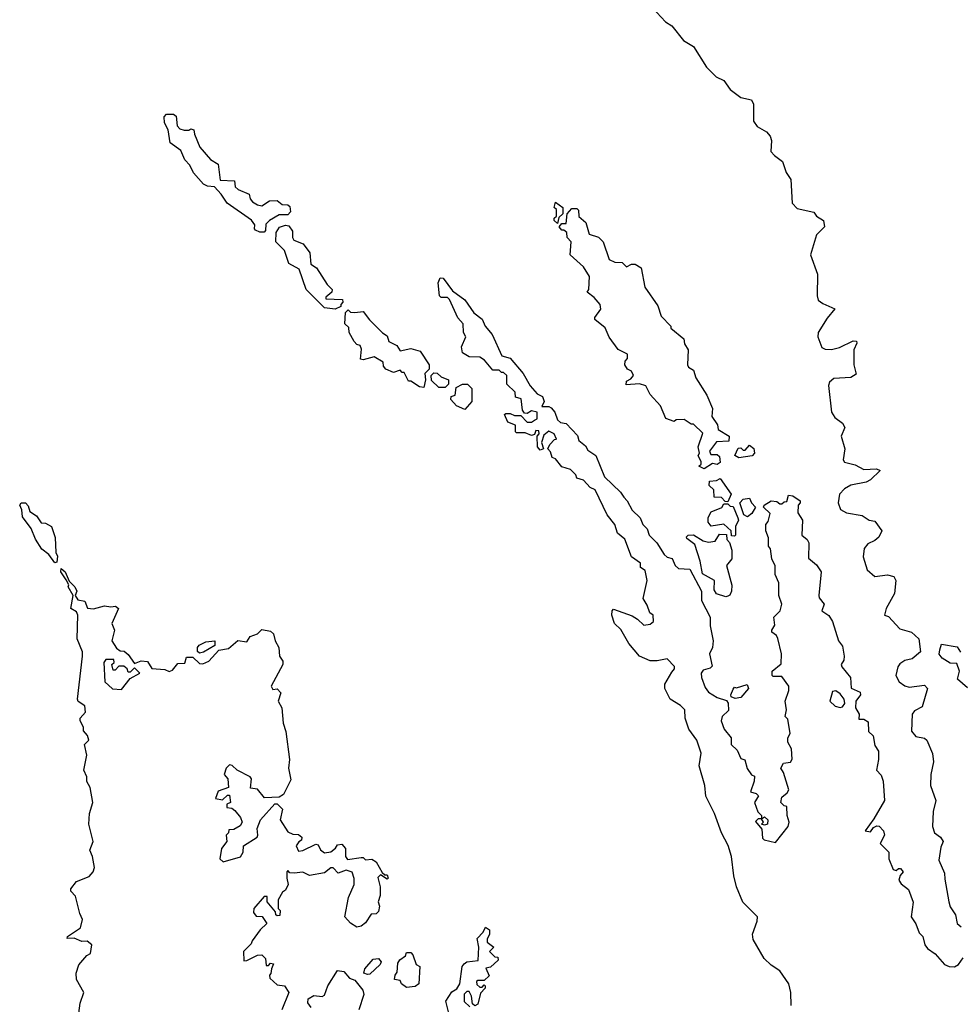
# Model space of a CAD drawing. Extents: x 2601477 to 2753313, y 449408 to 581029.
# Tile 37 of 203: x 2623642 to 2628002, y 497220 to 501785. Entities that reach past the tile are written whole.
import ezdxf

# ---------------------------------------------------------------- set-up
doc = ezdxf.new("R2010")
doc.units = 0

msp = doc.modelspace()

# ---------------------------------------------------------------- linework, layer by layer
at = {"layer": '0CON05XD'}
for points in [[(2626575, 501840), (2626635, 501776.2), (2626665, 501756.7), (2626719.5, 501689.5), (2626765, 501661.2), (2626825.7, 501565.7), (2626870.9, 501520.9), (2626905, 501503.3), (2626935, 501461.2), (2626984.4, 501424.4), (2627033.9, 501413.9), (2627043.6, 501393.6), (2627043.8, 501315), (2627060.3, 501290.3), (2627103.3, 501265), (2627120, 501245), (2627126.2, 501225), (2627123.8, 501175), (2627140, 501155), (2627177.3, 501127.3), (2627195, 501077.5), (2627216.2, 501045), (2627222, 500935), (2627245, 500910), (2627323.6, 500893.6), (2627335, 500873.8), (2627368, 500855), (2627372.5, 500825), (2627335, 500787.5), (2627307.5, 500695), (2627340, 500605), (2627338.8, 500505), (2627343.3, 500485), (2627365, 500468.8), (2627420, 500445), (2627385, 500401.2), (2627342.5, 500335), (2627341.4, 500315), (2627360, 500265), (2627375, 500257.5), (2627405, 500255.7), (2627442.5, 500265), (2627505, 500296.2), (2627520, 500295), (2627522.5, 500285), (2627508.8, 500255), (2627507.5, 500235), (2627508.8, 500185), (2627518.6, 500141.4), (2627495, 500127.1), (2627415, 500121.2), (2627396.2, 500105), (2627390.5, 500089.5), (2627404, 499965), (2627420.3, 499940.3), (2627456.2, 499915), (2627466.7, 499895), (2627450, 499855), (2627466, 499795), (2627458.8, 499745), (2627465, 499733.8), (2627515, 499722), (2627555, 499700), (2627613, 499703), (2627630, 499695), (2627585, 499652), (2627565, 499641.2), (2627495, 499627.5), (2627465, 499610.8), (2627442, 499585), (2627436.2, 499545), (2627446.7, 499515), (2627475, 499498.8), (2627546.4, 499486.4), (2627580, 499465), (2627605, 499460), (2627637.5, 499415), (2627623.9, 499386.1), (2627605, 499370), (2627572.5, 499355), (2627556.2, 499333.8)], [(2624775, 500800), (2624755, 500800), (2624735, 500810), (2624730, 500815), (2624732.5, 500835), (2624716.4, 500856.4), (2624604.1, 500934.1), (2624576.4, 500976.4), (2624545, 501010), (2624513.6, 501013.6), (2624495, 501022.5), (2624447.5, 501075), (2624430.7, 501110.7), (2624407.5, 501135), (2624389.3, 501179.3), (2624340, 501215), (2624330, 501275), (2624313, 501307), (2624312.5, 501335), (2624322.5, 501347.5), (2624355, 501347.5), (2624368.3, 501338.3), (2624373, 501293), (2624385, 501280), (2624405, 501272.5), (2624427, 501273), (2624435, 501280), (2624450, 501275), (2624452.5, 501255), (2624477.5, 501195), (2624527, 501137), (2624562.5, 501115), (2624571.7, 501041.7), (2624638.3, 501038.3), (2624640.7, 501010.7), (2624655, 500997.5), (2624706.4, 500976.4), (2624710, 500955), (2624720.7, 500940.7), (2624745, 500927.5), (2624765, 500922.5), (2624800, 500945), (2624835, 500947.5), (2624858.3, 500928.3), (2624885, 500927.5), (2624895, 500920), (2624897.5, 500895), (2624885, 500880), (2624845, 500880), (2624800, 500855), (2624783, 500837), (2624781.7, 500808.3), (2624775, 500800)], [(2626135, 500840), (2626120, 500855), (2626120, 500865), (2626130, 500875), (2626130, 500905), (2626120, 500915), (2626125, 500940), (2626160, 500915), (2626160, 500885), (2626141.7, 500868.3), (2626135, 500840)], [(2626815, 499702.5), (2626790, 499715), (2626800, 499725), (2626800, 499735), (2626787.5, 499765), (2626792.5, 499775), (2626787.5, 499805), (2626808.3, 499868.3), (2626765, 499910), (2626755, 499910), (2626721.7, 499931.7), (2626685, 499930), (2626675, 499922.5), (2626637, 499937), (2626612.5, 499995), (2626565, 500047.5), (2626545, 500087.5), (2626515, 500096.7), (2626452.5, 500092.5), (2626455, 500110), (2626475, 500120), (2626487.5, 500135), (2626477.5, 500155), (2626460, 500165), (2626447.5, 500185), (2626448.3, 500201.7), (2626460, 500215), (2626460, 500235), (2626416.7, 500256.7), (2626373.9, 500313.9), (2626356.4, 500356.4), (2626307.5, 500395), (2626307.5, 500405), (2626336.4, 500443.6), (2626333.3, 500465), (2626305, 500497.5), (2626271.7, 500521.7), (2626280, 500535), (2626282.5, 500595), (2626255, 500640), (2626193.3, 500695), (2626197.5, 500755), (2626180, 500775), (2626178.3, 500798.3), (2626165, 500810), (2626155, 500810), (2626142.5, 500825), (2626155, 500840), (2626175, 500840), (2626180, 500885), (2626200.7, 500909.3), (2626225, 500910), (2626231.7, 500901.7), (2626233, 500873), (2626266.2, 500845), (2626281.7, 500791.7), (2626325, 500777.5), (2626346.7, 500755), (2626374.1, 500674.1), (2626400.7, 500660.7), (2626435, 500660), (2626455, 500640), (2626478.3, 500651.7), (2626495, 500652.5), (2626522.5, 500635), (2626540, 500545), (2626599.3, 500459.3), (2626615, 500410), (2626660, 500365), (2626660, 500355), (2626720, 500305), (2626723, 500283), (2626740, 500255), (2626737.5, 500185), (2626742.5, 500175), (2626765, 500160), (2626776.2, 500125), (2626826.7, 500045), (2626853, 499983), (2626850, 499945), (2626877, 499907), (2626880, 499885), (2626930, 499855), (2626928.3, 499831.7), (2626871.7, 499828.3), (2626840, 499785), (2626845, 499770), (2626875, 499770), (2626885, 499760), (2626888.3, 499731.7), (2626875, 499722.5), (2626853, 499727), (2626815, 499702.5)], [(2625105, 500442.5), (2625055, 500450), (2624970, 500535), (2624938.3, 500628.3), (2624890, 500655), (2624870, 500715), (2624830, 500755), (2624830.7, 500799.3), (2624846.4, 500823.6), (2624875, 500833.3), (2624889.3, 500829.3), (2624906.7, 500805), (2624907.5, 500775), (2624913.6, 500763.6), (2624955.8, 500745.8), (2624986.7, 500705), (2624991.7, 500651.7), (2625017.5, 500635), (2625067, 500557), (2625090, 500535), (2625088.3, 500521.7), (2625061.7, 500498.3), (2625061.7, 500491.7), (2625138.3, 500488.3), (2625140, 500475), (2625130, 500465), (2625130, 500455), (2625105, 500442.5)], [(2627217.5, 497215), (2627216.7, 497275), (2627206.7, 497315), (2627165, 497375.8), (2627125, 497402.2), (2627093, 497433), (2627041.2, 497521.2), (2627038, 497545), (2627060, 497605), (2627061.2, 497625), (2626994.1, 497694.1), (2626964.4, 497765), (2626951.5, 497815), (2626941.8, 497905), (2626926.3, 497956.3), (2626894.6, 498014.6), (2626862.5, 498105), (2626822.9, 498185), (2626818, 498235), (2626790.8, 498325), (2626800, 498385), (2626780, 498445), (2626744.3, 498495), (2626727.3, 498547.3), (2626725.7, 498585.7), (2626705, 498606.2), (2626656.7, 498635), (2626632.5, 498685), (2626632.5, 498705), (2626665, 498760), (2626677.5, 498775), (2626677, 498787), (2626642.5, 498822.5), (2626597.3, 498812.7), (2626565, 498812.9), (2626515, 498833.8), (2626465, 498893.3), (2626428.6, 498958.6), (2626398.8, 498985), (2626386.2, 499025), (2626387.5, 499045), (2626395, 499052.5), (2626480.7, 499020.7), (2626506.4, 499006.4), (2626535, 498977.5), (2626565, 498982.5), (2626580, 498995), (2626577.5, 499025), (2626562.5, 499035), (2626550.7, 499070.7), (2626531.7, 499101.7), (2626551.2, 499185), (2626541.7, 499231.7), (2626520, 499245), (2626520, 499265), (2626477.5, 499295), (2626447, 499377), (2626412.5, 499405), (2626400, 499445), (2626365, 499490), (2626310, 499605), (2626287, 499617), (2626255, 499650), (2626225, 499660), (2626220, 499675), (2626195, 499700), (2626155, 499712.5), (2626125, 499750), (2626110, 499755), (2626101.7, 499781.7), (2626090, 499795), (2626100, 499815), (2626121.7, 499838.3), (2626130, 499840), (2626120, 499865), (2626095, 499877.5), (2626071.7, 499858.3), (2626060, 499825), (2626070, 499795), (2626055, 499790), (2626042.5, 499805), (2626040, 499855), (2626050, 499865), (2626048.3, 499878.3), (2626035, 499880), (2626028.3, 499861.7), (2626015, 499857.5), (2625985, 499870), (2625945, 499870), (2625940, 499875), (2625940, 499905), (2625905, 499920), (2625890, 499955), (2625895, 499960), (2625915, 499960), (2625935, 499950), (2625965, 499950), (2625995, 499920), (2626015, 499920), (2626028.3, 499928.3), (2626040, 499935), (2626040, 499965), (2626015, 499972.5), (2625995, 499960), (2625981.7, 499961.7), (2625972.5, 499975), (2625966.7, 500026.7), (2625940, 500035), (2625938.3, 500058.3), (2625900, 500095), (2625900, 500135), (2625885, 500150), (2625875, 500150), (2625865, 500160), (2625835, 500160), (2625796.4, 500206.4), (2625775, 500220), (2625725, 500222.5), (2625695, 500240), (2625690.7, 500269.3), (2625710, 500315), (2625700, 500335), (2625697.5, 500375), (2625673, 500403), (2625635, 500487.5), (2625625, 500497.5), (2625595, 500497.5), (2625587.5, 500505), (2625582.5, 500565), (2625591.7, 500588.3), (2625605, 500586.7), (2625648.3, 500528.3), (2625705, 500486.2), (2625746.8, 500426.8), (2625786.4, 500396.4), (2625800, 500365), (2625832.5, 500325), (2625877, 500227), (2625915.9, 500215.9), (2625976.2, 500145), (2626007.5, 500087.5), (2626041.2, 500051.2), (2626065, 500037.5), (2626072.5, 500015), (2626061.7, 499991.7), (2626095, 499992.5), (2626105.9, 499985.9), (2626122.5, 499965), (2626135, 499930), (2626148.3, 499918.3), (2626175, 499912.5), (2626227.3, 499857.3), (2626233.8, 499833.8), (2626265, 499810), (2626275, 499790), (2626312.5, 499765), (2626352.5, 499665), (2626427.5, 499595), (2626441.7, 499571.7), (2626457.5, 499555), (2626480.7, 499510.7), (2626517.5, 499475), (2626530, 499445), (2626550, 499425), (2626560, 499395), (2626595, 499360), (2626630, 499305), (2626643, 499293), (2626666.4, 499286.4), (2626680, 499255), (2626695, 499240), (2626748.3, 499238.3), (2626802.5, 499135), (2626803, 499093), (2626842.5, 499015), (2626842.5, 498975), (2626856.2, 498905), (2626853.3, 498875), (2626840, 498845), (2626851.7, 498788.3), (2626841.7, 498778.3), (2626810.7, 498769.3), (2626800, 498755), (2626802.5, 498735), (2626819.3, 498689.3), (2626835, 498667.5), (2626875, 498642.5), (2626918.8, 498628.8), (2626926.4, 498616.4), (2626927, 498583), (2626897.5, 498555), (2626893.3, 498535), (2626906.7, 498495), (2626940, 498455), (2626940, 498425), (2626968.3, 498398.3), (2626985, 498360), (2627003, 498353), (2627013.9, 498313.9), (2627033.6, 498283.6), (2627047.5, 498277.5), (2627046.7, 498255), (2627030, 498205), (2627055, 498197.5), (2627067, 498187), (2627047.5, 498155), (2627063, 498113), (2627080, 498095), (2627080, 498080), (2627095, 498090), (2627110, 498075), (2627107.5, 498055), (2627095, 498050), (2627080, 498055), (2627090, 498065), (2627080, 498080), (2627065, 498080), (2627053, 498067), (2627081.7, 498031.7), (2627085, 497990), (2627093, 497983), (2627145, 497970), (2627203.3, 498045), (2627208.8, 498065), (2627198.8, 498095), (2627197, 498137), (2627185, 498140), (2627170, 498155), (2627175, 498180), (2627199.3, 498200.7), (2627206.7, 498215), (2627182.5, 498295), (2627170, 498315), (2627181.7, 498338.3), (2627215, 498342.5), (2627223, 498357), (2627220, 498405), (2627202.5, 498435), (2627202.5, 498455), (2627212.5, 498475), (2627201.7, 498541.7), (2627190, 498555), (2627196.7, 498585), (2627190, 498625), (2627207.5, 498675), (2627207.5, 498695), (2627175, 498740), (2627135, 498740), (2627130, 498745), (2627130, 498765), (2627171.7, 498798.3), (2627172.5, 498845), (2627156.4, 498916.4), (2627149.3, 498929.3), (2627127.5, 498945), (2627127.5, 498955), (2627141.7, 498978.3), (2627137.5, 499015), (2627166.1, 499043.9), (2627173.8, 499075), (2627160, 499115), (2627160, 499175), (2627143.6, 499213.6), (2627143, 499253), (2627127.5, 499285), (2627121.7, 499331.7), (2627112.5, 499345), (2627113, 499383), (2627100, 499415), (2627100, 499445), (2627111.7, 499458.3), (2627120, 499495), (2627090, 499525), (2627092.5, 499535), (2627125, 499553.8), (2627151.7, 499551.7), (2627165, 499540), (2627175, 499540), (2627185, 499550), (2627198.3, 499551.7), (2627205, 499580), (2627225, 499577.5), (2627260, 499555), (2627260, 499545), (2627250, 499535), (2627248.3, 499498.3), (2627270, 499465), (2627267.5, 499395), (2627292.5, 499375), (2627299.3, 499359.3), (2627298.3, 499288.3), (2627335, 499257.5), (2627356.7, 499225), (2627346.7, 499115), (2627347.5, 499105), (2627370, 499075), (2627360, 499045), (2627393, 499023), (2627410, 498995), (2627436.7, 498905), (2627455, 498880), (2627463.3, 498835), (2627462.5, 498815), (2627450, 498795), (2627452.5, 498785), (2627493.3, 498735), (2627496.4, 498686.4), (2627538, 498668), (2627538.8, 498655), (2627517.5, 498625), (2627516.7, 498595), (2627532.5, 498565), (2627531.7, 498541.7), (2627555, 498542.5), (2627575, 498530), (2627576.7, 498485), (2627597.5, 498465), (2627605, 498420), (2627623, 498393), (2627623.3, 498355), (2627613.3, 498305), (2627635, 498282.5), (2627643.8, 498255), (2627650, 498165), (2627600.7, 498079.3), (2627560, 498025), (2627585, 498020), (2627600, 498040), (2627615, 498047.5), (2627626.1, 498046.1), (2627646.2, 498025), (2627650, 498005), (2627630, 497965), (2627670, 497925), (2627670, 497895), (2627690, 497845), (2627705, 497840), (2627715, 497850), (2627725, 497850), (2627737.5, 497835), (2627723, 497817), (2627717.5, 497795), (2627728.3, 497778.3), (2627761.7, 497751.7), (2627783.6, 497693.6), (2627773.3, 497625), (2627795, 497592.5), (2627811.7, 497551.7), (2627827.5, 497535), (2627836.7, 497495), (2627849.1, 497479.1), (2627885, 497454.3), (2627929.2, 497405), (2627950, 497395), (2627975, 497393.1), (2627993.3, 497405), (2628014.5, 497435)], [(2625515, 500080), (2625495, 500082.5), (2625455, 500110), (2625445, 500110), (2625425, 500150), (2625415, 500150), (2625405, 500160), (2625375, 500150), (2625340, 500165), (2625328.3, 500178.3), (2625326.7, 500196.7), (2625285, 500222.5), (2625235, 500207.5), (2625221.7, 500211.7), (2625227, 500257), (2625220, 500275), (2625205, 500280), (2625193, 500293), (2625170, 500335), (2625168.3, 500358.3), (2625150, 500375), (2625151.7, 500428.3), (2625165, 500440), (2625175, 500430), (2625195, 500427.5), (2625235, 500432.5), (2625263.6, 500393.6), (2625323.6, 500333.6), (2625345, 500320), (2625353.6, 500293.6), (2625390, 500275), (2625405, 500250), (2625455, 500261.2), (2625497.7, 500247.7), (2625540, 500185), (2625540, 500165), (2625520, 500145), (2625522.5, 500115), (2625515, 500080)], [(2625615, 500080), (2625585, 500080), (2625551.7, 500111.7), (2625550, 500135), (2625561.7, 500148.3), (2625577, 500147), (2625595, 500130), (2625630, 500115), (2625630, 500095), (2625615, 500080)], [(2625705, 499977.5), (2625667.5, 499995), (2625640, 500025), (2625641.7, 500038.3), (2625660, 500045), (2625665, 500080), (2625695, 500096.2), (2625717.5, 500095), (2625737.5, 500075), (2625737.5, 500015), (2625705, 499977.5)], [(2626975, 499753.3), (2626957.5, 499765), (2626971.7, 499798.3), (2626985, 499800), (2626995, 499790), (2627005, 499790), (2627025, 499812.5), (2627045, 499797.5), (2627047.5, 499775), (2627037, 499763), (2626975, 499753.3)], [(2626925, 499550), (2626911.7, 499551.7), (2626895, 499570), (2626861.7, 499571.7), (2626860, 499605), (2626837.5, 499625), (2626840, 499645), (2626871.7, 499648.3), (2626888.3, 499658.3), (2626940, 499585), (2626925, 499550)], [(2627015, 499480), (2626998.8, 499488.8), (2626980, 499545), (2626995, 499562.5), (2627025, 499567.5), (2627033.3, 499545), (2627052.5, 499525), (2627036.2, 499495), (2627015, 499480)], [(2623805, 499267.5), (2623777.5, 499305), (2623745, 499330), (2623715, 499377.5), (2623696.2, 499426.2), (2623655, 499480), (2623653, 499513), (2623642.5, 499535), (2623650, 499545), (2623670, 499545), (2623681.7, 499531.7), (2623690, 499505), (2623720, 499485), (2623742.5, 499452.5), (2623761.7, 499451.7), (2623790, 499435), (2623807.5, 499385), (2623810, 499315), (2623817.5, 499297.5), (2623815, 499270), (2623805, 499267.5)], [(2626955, 499390), (2626941.7, 499391.7), (2626940, 499415), (2626905, 499446.7), (2626847, 499437), (2626832.5, 499455), (2626833, 499477), (2626847, 499503), (2626896.1, 499523.9), (2626905, 499540), (2626925, 499540), (2626935, 499530), (2626948.3, 499528.3), (2626971.2, 499475), (2626973.8, 499465), (2626960, 499435), (2626960, 499395), (2626955, 499390)], [(2626915, 499108.8), (2626872.5, 499122.5), (2626861.7, 499141.7), (2626862.5, 499185), (2626806.2, 499216.2), (2626796.7, 499275), (2626771.7, 499351.7), (2626735, 499380), (2626733, 499387), (2626740, 499395), (2626765, 499396.7), (2626809.3, 499369.3), (2626835, 499363.3), (2626865, 499367.5), (2626885, 499400), (2626918.3, 499398.3), (2626920, 499375), (2626931.7, 499361.7), (2626942.5, 499325), (2626942.5, 499285), (2626917.5, 499255), (2626943.6, 499163.6), (2626941.2, 499135), (2626933.6, 499116.4), (2626925, 499112.5), (2626915, 499108.8)], [(2627556.2, 499333.8), (2627552, 499295), (2627570, 499235), (2627605, 499203.3), (2627665, 499212), (2627693.8, 499203.8), (2627703.3, 499185), (2627696.7, 499125), (2627657.5, 499055), (2627650, 499025), (2627668.3, 499018.3), (2627721.7, 498961.7), (2627776.1, 498946.1), (2627810, 498915), (2627817.5, 498855), (2627778, 498822), (2627745, 498813.8), (2627721.7, 498798.3), (2627712, 498785), (2627702.5, 498745), (2627718.8, 498715), (2627745, 498696), (2627765, 498690.8), (2627835, 498700), (2627850, 498685), (2627825, 498600), (2627789.5, 498580.5), (2627778, 498565), (2627776.1, 498486.1), (2627795, 498461.2), (2627835, 498453.8), (2627846.7, 498445), (2627872.7, 498382.7), (2627877.1, 498345), (2627864.4, 498285.6), (2627864, 498235), (2627887.5, 498165), (2627876.1, 498113.9), (2627873.1, 498045), (2627882.5, 498015), (2627910, 497995), (2627922.5, 497975), (2627911.7, 497948.3), (2627902.3, 497887.7), (2627928.8, 497828.8), (2627930.5, 497800.5), (2627948, 497695), (2627955, 497672.5), (2627980, 497635), (2627986.7, 497595), (2628005, 497578.8)], [(2623913.3, 497155), (2623923.3, 497225), (2623940, 497275), (2623906.2, 497335), (2623904.1, 497364.1), (2623916.4, 497403.6), (2623953.6, 497446.4), (2623970, 497455), (2623977.5, 497495), (2623955, 497512.5), (2623930.7, 497510.7), (2623895, 497526.7), (2623862.5, 497525), (2623863.3, 497535), (2623923.8, 497575), (2623933.8, 497613.8), (2623920.7, 497640.7), (2623901.7, 497721.7), (2623880, 497745), (2623880, 497755), (2623905, 497790), (2623965, 497812.5), (2623983.3, 497835), (2623988.8, 497855), (2623980, 497905), (2623967.5, 497935), (2623983.3, 497975), (2623963.3, 498055), (2623966.7, 498105), (2623981.2, 498155), (2623968.8, 498225), (2623953.6, 498253.6), (2623953.3, 498275), (2623940, 498305), (2623953.3, 498375), (2623942.5, 498425), (2623962.5, 498445), (2623956.1, 498466.1), (2623938.3, 498488.3), (2623937.5, 498505), (2623923.3, 498535), (2623922.5, 498547.5), (2623947.5, 498575), (2623943.6, 498603.6), (2623913.6, 498623.6), (2623910, 498635), (2623934, 498835), (2623933.8, 498855), (2623908.8, 498915), (2623912.5, 499025), (2623905, 499040), (2623880, 499055), (2623890, 499115), (2623867.5, 499155), (2623870, 499165), (2623858.3, 499188.3), (2623832.5, 499225), (2623835, 499240), (2623852.5, 499225), (2623871.7, 499181.7), (2623897.5, 499155), (2623907.5, 499135), (2623900, 499115), (2623912.5, 499095), (2623945, 499090), (2623957, 499057), (2623985, 499053.3), (2624035, 499067.5), (2624065, 499062.5), (2624086.4, 499066.4), (2624100, 499055), (2624070, 498985), (2624082.5, 498955), (2624070, 498905), (2624090.7, 498870.7), (2624108.3, 498858.3), (2624127, 498857), (2624145, 498842.5), (2624175, 498800), (2624205, 498812.5), (2624235, 498810), (2624255, 498777.5), (2624315, 498772.5), (2624335, 498762.5), (2624350, 498770), (2624375, 498800), (2624408.3, 498801.7), (2624415, 498830), (2624445, 498830), (2624475, 498800), (2624491.7, 498798.3), (2624519.3, 498810.7), (2624565, 498862.5), (2624610.7, 498869.3), (2624653, 498907), (2624695, 498900), (2624710, 498925), (2624745, 498937.5), (2624765, 498957.5), (2624805, 498950), (2624818.3, 498938.3), (2624826.7, 498905), (2624843.8, 498875), (2624846.7, 498835), (2624861.7, 498811.7), (2624861.2, 498795), (2624807.5, 498695), (2624815, 498680), (2624835, 498682.5), (2624852.5, 498665), (2624840, 498625), (2624856.7, 498595), (2624863.6, 498523.6), (2624876.2, 498485), (2624893.3, 498355), (2624887.5, 498315), (2624899.3, 498260.7), (2624865, 498192.5), (2624845, 498180), (2624777, 498177), (2624745, 498217.5), (2624711.7, 498221.7), (2624717.5, 498265), (2624710, 498275), (2624650, 498305), (2624627, 498327), (2624615, 498330), (2624600, 498315), (2624590, 498285), (2624607.5, 498265), (2624610, 498225), (2624561.7, 498208.3), (2624550, 498175), (2624581.7, 498168.3), (2624605, 498190), (2624615, 498190), (2624620, 498155), (2624601.7, 498148.3), (2624603, 498133), (2624625, 498130), (2624639.3, 498119.3), (2624666.1, 498086.1), (2624673.3, 498065), (2624665, 498047.5), (2624635, 498030), (2624611.7, 498028.3), (2624610, 498015), (2624600, 498005), (2624602.5, 497975), (2624578.3, 497941.7), (2624570, 497895), (2624585, 497880), (2624666.4, 497903.6), (2624677.5, 497925), (2624680, 497955), (2624742.5, 497995), (2624746.7, 498005), (2624742.5, 498035), (2624758, 498075), (2624825, 498150), (2624835, 498150), (2624860, 498125), (2624850, 498075), (2624885, 498020), (2624908.3, 498008.3), (2624935, 498007.5), (2624950, 497995), (2624948.3, 497981.7), (2624936.7, 497973.3), (2624923.3, 497955), (2624935, 497930), (2624955, 497932.5), (2625015, 497962.5), (2625025, 497960), (2625037, 497937), (2625055, 497922.5), (2625085, 497926.7), (2625106.4, 497943.6), (2625115, 497960), (2625135, 497962.5), (2625151.7, 497941.7), (2625152.5, 497905), (2625161.7, 497891.7), (2625225, 497900), (2625235, 497900), (2625245, 497890), (2625275, 497892.5), (2625295, 497880), (2625321.7, 497831.7), (2625335, 497820), (2625345, 497820), (2625350, 497805), (2625345, 497800), (2625315, 497820), (2625302.5, 497807.5), (2625312.5, 497765), (2625312.5, 497725), (2625303.3, 497695), (2625310, 497675), (2625305, 497650), (2625295, 497640), (2625271.7, 497638.3), (2625245, 497597.5), (2625225, 497582.5), (2625205, 497577.5), (2625175, 497596.7), (2625150, 497625), (2625166.7, 497715), (2625193.3, 497775), (2625193, 497803), (2625183, 497833), (2625155, 497842.5), (2625118.3, 497828.3), (2625095, 497852.5), (2625085, 497852.5), (2625055, 497830), (2624985, 497817.5), (2624955, 497832.5), (2624915, 497827.5), (2624895, 497830), (2624885, 497840), (2624880, 497835), (2624880, 497805), (2624886.7, 497775), (2624875, 497750), (2624860.7, 497739.3), (2624840, 497705), (2624840, 497665), (2624850, 497655), (2624848.3, 497631.7), (2624835, 497630), (2624830, 497635), (2624828.3, 497648.3), (2624790, 497695), (2624790, 497720), (2624775, 497720), (2624727.5, 497665), (2624726.7, 497645), (2624738.3, 497628.3), (2624766.4, 497626.4), (2624787.5, 497595), (2624757.5, 497565), (2624720, 497515), (2624715, 497500), (2624680, 497465), (2624681.7, 497421.7), (2624695, 497422.5), (2624745, 497447.5), (2624765, 497450), (2624781.7, 497431.7), (2624785, 497400), (2624795, 497400), (2624805, 497410), (2624818.3, 497408.3), (2624810, 497385), (2624807, 497363), (2624800, 497355), (2624801.7, 497341.7), (2624835, 497310), (2624870, 497305), (2624890, 497275), (2624857.5, 497195)], [(2624475, 498847.5), (2624466.2, 498856.2), (2624466.2, 498875), (2624474.3, 498885.7), (2624505, 498901.2), (2624547.5, 498905), (2624546.7, 498883.3), (2624495, 498853.3), (2624475, 498847.5)], [(2628035, 498687.5), (2627988.3, 498728.3), (2627997.5, 498765), (2627985, 498800), (2627955, 498802.5), (2627917.5, 498825), (2627903.6, 498843.6), (2627906.4, 498863.6), (2627915, 498890), (2627987, 498877), (2628003.3, 498853.3)], [(2624115, 498680), (2624155, 498730), (2624200, 498755), (2624175, 498780), (2624155, 498760), (2624145, 498760), (2624140, 498775), (2624125, 498787.5), (2624102.5, 498787.5), (2624085, 498770), (2624075, 498770), (2624070, 498795), (2624080, 498805), (2624078.3, 498818.3), (2624041.7, 498818.3), (2624032.5, 498805), (2624037.5, 498715), (2624073, 498683), (2624115, 498680)], [(2626958.3, 498638.3), (2626940, 498645), (2626937.5, 498655), (2626948.3, 498681.7), (2626955, 498690), (2626965, 498687.5), (2627013.3, 498703.3), (2627020, 498685), (2626985, 498642), (2626958.3, 498638.3)], [(2627445, 498596.7), (2627455, 498600), (2627466.2, 498615), (2627463.8, 498635), (2627445, 498660), (2627425, 498673.3), (2627410, 498670), (2627397.5, 498625), (2627422.3, 498602.3), (2627445, 498596.7)], [(2625630, 497185), (2625616.7, 497235), (2625645, 497277.5), (2625668.3, 497291.7), (2625682.5, 497315), (2625693.8, 497395), (2625702.3, 497407.7), (2625715, 497416.7), (2625766.7, 497423.3), (2625770, 497485), (2625763.3, 497525), (2625790, 497555), (2625801.7, 497578.3), (2625820, 497565), (2625820, 497545), (2625808.3, 497521.7), (2625808.3, 497508.3), (2625840, 497485), (2625820, 497465), (2625845, 497440), (2625858.3, 497438.3), (2625860, 497425), (2625825, 497392.5), (2625803, 497387), (2625818.3, 497351.7), (2625795, 497330), (2625765, 497330), (2625760, 497325), (2625761.7, 497311.7), (2625775, 497300), (2625785, 497300), (2625795, 497310), (2625800, 497305), (2625800, 497295), (2625778.3, 497271.7), (2625765, 497220), (2625752.5, 497212.5), (2625741.7, 497221.7), (2625737, 497257), (2625725, 497280), (2625715, 497280), (2625703, 497267), (2625703, 497233), (2625728.3, 497208.3)], [(2625435, 497297.5), (2625412.5, 497315), (2625405, 497330), (2625380, 497335), (2625382.5, 497355), (2625391.7, 497368.3), (2625395, 497410), (2625403.6, 497426.4), (2625430, 497445), (2625435, 497460), (2625455, 497460), (2625465, 497450), (2625480, 497405), (2625497.5, 497395), (2625492.5, 497315), (2625475, 497302.5), (2625435, 497297.5)], [(2625255, 497357.5), (2625237.5, 497365), (2625242.5, 497385), (2625281.2, 497428.8), (2625305, 497432.5), (2625317, 497417), (2625312.5, 497405), (2625265, 497360), (2625255, 497357.5)], [(2624993.3, 497205), (2624977.5, 497227.5), (2624980, 497245), (2625005, 497261.2), (2625045, 497256.7), (2625055, 497262.5), (2625070, 497305), (2625115, 497376.7), (2625145, 497372.5), (2625171.7, 497341.7), (2625195, 497332.5), (2625233.3, 497285), (2625238, 497265), (2625213.8, 497195)]]:
    msp.add_lwpolyline(points, dxfattribs=at)

doc.saveas('drawing.dxf')
